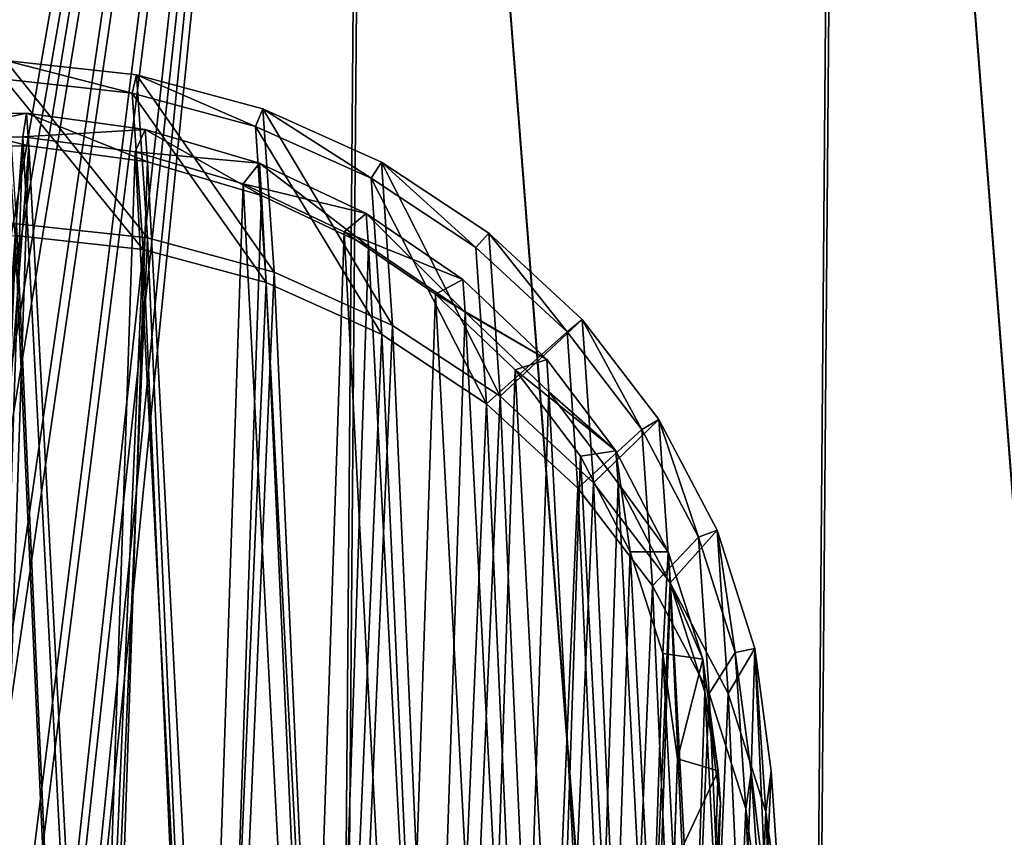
# Model space of a CAD drawing. Extents: x 4 to 698, y -308 to 195.
# Tile 254 of 256: x 550 to 599, y 62 to 103. Entities that reach past the tile are written whole.
import ezdxf

# ---------------------------------------------------------------- set-up
doc = ezdxf.new("R2010")
doc.units = 0
doc.header["$LTSCALE"] = 25.4
doc.layers.get('0').update_dxf_attribs({"color": 13, "linetype": 'CONTINUOUS'})

# ---------------------------------------------------------------- blocks, each defined once
blk = doc.blocks.new('DISK-III-7644_STL')
at = {"color": 250}
for p, q in [((555.796, 99.769, 49.234), (549.241, 100.476, 49.665)), ((555.796, 99.769, 49.234), (549.241, 100.476, 49.665)), ((562.127, 98.06, 48.436), (555.796, 99.769, 49.234)), ((555.796, 99.769, 49.234), (556.354, 91.6, 71.155)), ((555.796, 99.769, 49.234), (556.354, 91.6, 71.155)), ((562.127, 98.06, 48.436), (555.796, 99.769, 49.234)), ((555.591, 98.85, 48.897), (549.201, 99.539, 49.317)), ((555.591, 98.85, 48.897), (549.201, 99.539, 49.317)), ((561.764, 97.184, 48.119), (555.591, 98.85, 48.897)), ((555.591, 98.85, 48.897), (556.126, 91.03, 69.881)), ((555.591, 98.85, 48.897), (556.126, 91.03, 69.881)), ((561.764, 97.184, 48.119), (555.591, 98.85, 48.897)), ((568.063, 95.395, 47.292), (562.127, 98.06, 48.436)), ((562.127, 98.06, 48.436), (562.685, 89.891, 70.357)), ((562.127, 98.06, 48.436), (562.685, 89.891, 70.357)), ((568.063, 95.395, 47.292), (562.127, 98.06, 48.436)), ((567.552, 94.585, 47.003), (561.764, 97.184, 48.119)), ((561.764, 97.184, 48.119), (562.299, 89.364, 69.103)), ((561.764, 97.184, 48.119), (562.299, 89.364, 69.103)), ((567.552, 94.585, 47.003), (561.764, 97.184, 48.119)), ((573.441, 91.847, 45.832), (568.063, 95.395, 47.292)), ((568.063, 95.395, 47.292), (568.621, 87.226, 69.212)), ((568.063, 95.395, 47.292), (568.621, 87.226, 69.212)), ((573.441, 91.847, 45.832), (568.063, 95.395, 47.292)), ((572.795, 91.126, 45.58), (567.552, 94.585, 47.003)), ((567.552, 94.585, 47.003), (568.086, 86.765, 67.987)), ((567.552, 94.585, 47.003), (568.086, 86.765, 67.987)), ((572.795, 91.126, 45.58), (567.552, 94.585, 47.003)), ((549.8, 92.306, 71.585), (556.354, 91.6, 71.155)), ((549.8, 92.306, 71.585), (556.354, 91.6, 71.155)), ((556.126, 91.03, 69.881), (549.735, 91.719, 70.3)), ((556.126, 91.03, 69.881), (549.735, 91.719, 70.3)), ((578.114, 87.512, 44.098), (573.441, 91.847, 45.832)), ((573.441, 91.847, 45.832), (573.999, 83.677, 67.753)), ((573.441, 91.847, 45.832), (573.999, 83.677, 67.753)), ((578.114, 87.512, 44.098), (573.441, 91.847, 45.832)), ((556.354, 91.6, 71.155), (562.685, 89.891, 70.357)), ((556.354, 91.6, 71.155), (562.685, 89.891, 70.357)), ((562.299, 89.364, 69.103), (556.126, 91.03, 69.881)), ((562.299, 89.364, 69.103), (556.126, 91.03, 69.881)), ((577.352, 86.899, 43.889), (572.795, 91.126, 45.58)), ((572.795, 91.126, 45.58), (573.329, 83.305, 66.564)), ((572.795, 91.126, 45.58), (573.329, 83.305, 66.564)), ((577.352, 86.899, 43.889), (572.795, 91.126, 45.58)), ((562.685, 89.891, 70.357), (568.621, 87.226, 69.212)), ((562.685, 89.891, 70.357), (568.621, 87.226, 69.212)), ((568.086, 86.765, 67.987), (562.299, 89.364, 69.103)), ((568.086, 86.765, 67.987), (562.299, 89.364, 69.103)), ((581.956, 82.508, 42.135), (578.114, 87.512, 44.098)), ((578.114, 87.512, 44.098), (578.672, 79.342, 66.018)), ((578.114, 87.512, 44.098), (578.672, 79.342, 66.018)), ((581.956, 82.508, 42.135), (578.114, 87.512, 44.098)), ((573.329, 83.305, 66.564), (568.086, 86.765, 67.987)), ((573.329, 83.305, 66.564), (568.086, 86.765, 67.987)), ((568.621, 87.226, 69.212), (573.999, 83.677, 67.753)), ((568.621, 87.226, 69.212), (573.999, 83.677, 67.753)), ((581.098, 82.021, 41.975), (577.352, 86.899, 43.889)), ((577.352, 86.899, 43.889), (577.886, 79.079, 64.873)), ((577.352, 86.899, 43.889), (577.886, 79.079, 64.873)), ((581.098, 82.021, 41.975), (577.352, 86.899, 43.889)), ((577.886, 79.079, 64.873), (573.329, 83.305, 66.564)), ((577.886, 79.079, 64.873), (573.329, 83.305, 66.564)), ((573.999, 83.677, 67.753), (578.672, 79.342, 66.018)), ((573.999, 83.677, 67.753), (578.672, 79.342, 66.018)), ((584.861, 76.973, 39.998), (581.956, 82.508, 42.135)), ((581.956, 82.508, 42.135), (582.514, 74.339, 64.056)), ((581.956, 82.508, 42.135), (582.514, 74.339, 64.056)), ((584.861, 76.973, 39.998), (581.956, 82.508, 42.135)), ((583.93, 76.624, 39.892), (581.098, 82.021, 41.975)), ((581.098, 82.021, 41.975), (581.632, 74.2, 62.959)), ((581.098, 82.021, 41.975), (581.632, 74.2, 62.959)), ((583.93, 76.624, 39.892), (581.098, 82.021, 41.975)), ((581.632, 74.2, 62.959), (577.886, 79.079, 64.873)), ((581.632, 74.2, 62.959), (577.886, 79.079, 64.873)), ((578.672, 79.342, 66.018), (582.514, 74.339, 64.056)), ((578.672, 79.342, 66.018), (582.514, 74.339, 64.056)), ((586.75, 71.057, 37.745), (584.861, 76.973, 39.998)), ((584.861, 76.973, 39.998), (585.419, 68.804, 61.919)), ((584.861, 76.973, 39.998), (585.419, 68.804, 61.919)), ((586.75, 71.057, 37.745), (584.861, 76.973, 39.998)), ((585.772, 70.856, 37.695), (583.93, 76.624, 39.892)), ((583.93, 76.624, 39.892), (584.464, 68.804, 60.876)), ((583.93, 76.624, 39.892), (584.464, 68.804, 60.876)), ((585.772, 70.856, 37.695), (583.93, 76.624, 39.892)), ((584.464, 68.804, 60.876), (581.632, 74.2, 62.959)), ((584.464, 68.804, 60.876), (581.632, 74.2, 62.959)), ((582.514, 74.339, 64.056), (585.419, 68.804, 61.919)), ((582.514, 74.339, 64.056), (585.419, 68.804, 61.919)), ((587.572, 64.922, 35.438), (586.75, 71.057, 37.745)), ((586.75, 71.057, 37.745), (587.309, 62.888, 59.666)), ((586.75, 71.057, 37.745), (587.309, 62.888, 59.666)), ((587.572, 64.922, 35.438), (586.75, 71.057, 37.745)), ((586.573, 64.874, 35.446), (585.772, 70.856, 37.695)), ((585.772, 70.856, 37.695), (586.306, 63.036, 58.679)), ((585.772, 70.856, 37.695), (586.306, 63.036, 58.679)), ((586.573, 64.874, 35.446), (585.772, 70.856, 37.695)), ((586.306, 63.036, 58.679), (584.464, 68.804, 60.876)), ((586.306, 63.036, 58.679), (584.464, 68.804, 60.876)), ((585.419, 68.804, 61.919), (587.309, 62.888, 59.666)), ((585.419, 68.804, 61.919), (587.309, 62.888, 59.666)), ((586.312, 58.841, 33.204), (586.573, 64.874, 35.446)), ((586.312, 58.841, 33.204), (586.573, 64.874, 35.446)), ((586.573, 64.874, 35.446), (587.108, 57.054, 56.429)), ((586.573, 64.874, 35.446), (587.108, 57.054, 56.429)), ((587.304, 58.734, 33.139), (587.572, 64.922, 35.438)), ((587.304, 58.734, 33.139), (587.572, 64.922, 35.438)), ((587.572, 64.922, 35.438), (588.13, 56.752, 57.358)), ((587.572, 64.922, 35.438), (588.13, 56.752, 57.358)), ((587.108, 57.054, 56.429), (586.306, 63.036, 58.679)), ((587.108, 57.054, 56.429), (586.306, 63.036, 58.679)), ((587.309, 62.888, 59.666), (588.13, 56.752, 57.358)), ((587.309, 62.888, 59.666), (588.13, 56.752, 57.358))]:
    blk.add_line(p, q, dxfattribs=at)
at = {"color": 7}
for p, q in [((550.298, 97.837, 48.976), (544.289, 97.737, 49.092)), ((550.298, 97.837, 48.976), (544.289, 97.737, 49.092)), ((550.107, 96.665, 46.409), (550.298, 97.837, 48.976)), ((550.107, 96.665, 46.409), (550.298, 97.837, 48.976)), ((556.237, 97.033, 48.525), (550.298, 97.837, 48.976)), ((550.298, 97.837, 48.976), (550.408, 96.215, 53.328)), ((550.298, 97.837, 48.976), (550.408, 96.215, 53.328)), ((556.237, 97.033, 48.525), (550.298, 97.837, 48.976)), ((544.42, 96.57, 46.519), (550.107, 96.665, 46.409)), ((544.42, 96.57, 46.519), (550.107, 96.665, 46.409)), ((550.107, 96.665, 46.409), (555.729, 95.904, 45.982)), ((550.107, 96.665, 46.409), (555.729, 95.904, 45.982)), ((555.729, 95.904, 45.982), (556.237, 97.033, 48.525)), ((555.729, 95.904, 45.982), (556.237, 97.033, 48.525)), ((561.954, 95.345, 47.75), (556.237, 97.033, 48.525)), ((556.237, 97.033, 48.525), (556.348, 95.411, 52.877)), ((556.237, 97.033, 48.525), (556.348, 95.411, 52.877)), ((561.954, 95.345, 47.75), (556.237, 97.033, 48.525)), ((544.4, 96.115, 53.443), (550.408, 96.215, 53.328)), ((544.4, 96.115, 53.443), (550.408, 96.215, 53.328)), ((550.408, 96.215, 53.328), (556.348, 95.411, 52.877)), ((550.408, 96.215, 53.328), (556.348, 95.411, 52.877)), ((555.729, 95.904, 45.982), (561.139, 94.306, 45.249)), ((555.729, 95.904, 45.982), (561.139, 94.306, 45.249)), ((556.348, 95.411, 52.877), (562.065, 93.723, 52.102)), ((556.348, 95.411, 52.877), (562.065, 93.723, 52.102)), ((561.139, 94.306, 45.249), (561.954, 95.345, 47.75)), ((561.139, 94.306, 45.249), (561.954, 95.345, 47.75)), ((567.3, 92.817, 46.672), (561.954, 95.345, 47.75)), ((561.954, 95.345, 47.75), (562.065, 93.723, 52.102)), ((561.954, 95.345, 47.75), (562.065, 93.723, 52.102)), ((567.3, 92.817, 46.672), (561.954, 95.345, 47.75)), ((561.139, 94.306, 45.249), (566.199, 91.913, 44.228)), ((561.139, 94.306, 45.249), (566.199, 91.913, 44.228)), ((562.065, 93.723, 52.102), (567.411, 91.195, 51.024)), ((562.065, 93.723, 52.102), (567.411, 91.195, 51.024)), ((566.199, 91.913, 44.228), (567.3, 92.817, 46.672)), ((566.199, 91.913, 44.228), (567.3, 92.817, 46.672)), ((572.136, 89.514, 45.318), (567.3, 92.817, 46.672)), ((567.3, 92.817, 46.672), (567.411, 91.195, 51.024)), ((567.3, 92.817, 46.672), (567.411, 91.195, 51.024)), ((572.136, 89.514, 45.318), (567.3, 92.817, 46.672)), ((566.199, 91.913, 44.228), (570.776, 88.787, 42.947)), ((566.199, 91.913, 44.228), (570.776, 88.787, 42.947)), ((567.411, 91.195, 51.024), (572.247, 87.892, 49.67)), ((567.411, 91.195, 51.024), (572.247, 87.892, 49.67)), ((570.776, 88.787, 42.947), (572.136, 89.514, 45.318)), ((570.776, 88.787, 42.947), (572.136, 89.514, 45.318)), ((576.337, 85.522, 43.723), (572.136, 89.514, 45.318)), ((572.136, 89.514, 45.318), (572.247, 87.892, 49.67)), ((572.136, 89.514, 45.318), (572.247, 87.892, 49.67)), ((576.337, 85.522, 43.723), (572.136, 89.514, 45.318)), ((570.776, 88.787, 42.947), (574.752, 85.009, 41.438)), ((570.776, 88.787, 42.947), (574.752, 85.009, 41.438)), ((572.247, 87.892, 49.67), (576.448, 83.9, 48.075)), ((572.247, 87.892, 49.67), (576.448, 83.9, 48.075)), ((574.752, 85.009, 41.438), (576.337, 85.522, 43.723)), ((574.752, 85.009, 41.438), (576.337, 85.522, 43.723)), ((579.795, 80.944, 41.929), (576.337, 85.522, 43.723)), ((576.337, 85.522, 43.723), (576.448, 83.9, 48.075)), ((576.337, 85.522, 43.723), (576.448, 83.9, 48.075)), ((579.795, 80.944, 41.929), (576.337, 85.522, 43.723)), ((574.752, 85.009, 41.438), (578.025, 80.676, 39.74)), ((574.752, 85.009, 41.438), (578.025, 80.676, 39.74)), ((576.448, 83.9, 48.075), (579.906, 79.322, 46.281)), ((576.448, 83.9, 48.075), (579.906, 79.322, 46.281)), ((578.025, 80.676, 39.74), (579.795, 80.944, 41.929)), ((578.025, 80.676, 39.74), (579.795, 80.944, 41.929)), ((582.419, 75.899, 39.982), (579.795, 80.944, 41.929)), ((579.795, 80.944, 41.929), (579.906, 79.322, 46.281)), ((579.795, 80.944, 41.929), (579.906, 79.322, 46.281)), ((582.419, 75.899, 39.982), (579.795, 80.944, 41.929)), ((578.025, 80.676, 39.74), (580.509, 75.902, 37.897)), ((578.025, 80.676, 39.74), (580.509, 75.902, 37.897)), ((579.906, 79.322, 46.281), (582.53, 74.277, 44.334)), ((579.906, 79.322, 46.281), (582.53, 74.277, 44.334)), ((580.509, 75.902, 37.897), (582.14, 70.808, 35.957)), ((580.509, 75.902, 37.897), (582.14, 70.808, 35.957)), ((580.509, 75.902, 37.897), (582.419, 75.899, 39.982)), ((580.509, 75.902, 37.897), (582.419, 75.899, 39.982)), ((584.143, 70.518, 37.933), (582.419, 75.899, 39.982)), ((582.419, 75.899, 39.982), (582.53, 74.277, 44.334)), ((582.419, 75.899, 39.982), (582.53, 74.277, 44.334)), ((584.143, 70.518, 37.933), (582.419, 75.899, 39.982)), ((582.53, 74.277, 44.334), (584.254, 68.896, 42.284)), ((582.53, 74.277, 44.334), (584.254, 68.896, 42.284)), ((582.14, 70.808, 35.957), (582.876, 65.529, 33.971)), ((582.14, 70.808, 35.957), (582.876, 65.529, 33.971)), ((582.14, 70.808, 35.957), (584.143, 70.518, 37.933)), ((582.14, 70.808, 35.957), (584.143, 70.518, 37.933)), ((584.92, 64.939, 35.834), (584.143, 70.518, 37.933)), ((584.143, 70.518, 37.933), (584.254, 68.896, 42.284)), ((584.143, 70.518, 37.933), (584.254, 68.896, 42.284)), ((584.92, 64.939, 35.834), (584.143, 70.518, 37.933)), ((584.254, 68.896, 42.284), (585.031, 63.317, 40.186)), ((584.254, 68.896, 42.284), (585.031, 63.317, 40.186)), ((582.876, 65.529, 33.971), (582.698, 60.199, 31.989)), ((582.876, 65.529, 33.971), (582.698, 60.199, 31.989)), ((582.876, 65.529, 33.971), (584.92, 64.939, 35.834)), ((582.876, 65.529, 33.971), (584.92, 64.939, 35.834)), ((584.732, 59.308, 33.74), (584.92, 64.939, 35.834)), ((584.732, 59.308, 33.74), (584.92, 64.939, 35.834)), ((584.92, 64.939, 35.834), (585.031, 63.317, 40.186)), ((584.92, 64.939, 35.834), (585.031, 63.317, 40.186)), ((585.031, 63.317, 40.186), (584.843, 57.686, 38.092)), ((585.031, 63.317, 40.186), (584.843, 57.686, 38.092))]:
    blk.add_line(p, q, dxfattribs=at)
at = {"color": 39}
mesh = blk.add_polyface(dxfattribs=at)
corners = [(398.804, 65.99, 65.622), (402.304, 21.045, 48.783), (398.617, 43.369, 57.196), (402.859, 88.322, 73.842), (409.769, -0.403, 40.599), (410.678, 109.787, 81.643), (420.819, -20.421, 32.857), (422.058, 129.829, 88.822), (435.167, -38.49, 25.758), (436.705, 147.929, 95.195), (452.443, -54.141, 19.485), (454.238, 163.618, 100.596), (472.197, -66.969, 14.201), (474.205, 176.49, 104.884), (493.92, -76.643, 10.043), (496.087, 186.211, 107.95), (517.047, -82.911, 7.118), (519.318, 192.53, 109.713), (540.981, -85.612, 5.502), (543.297, 195.283, 110.129), (542.943, 54.44, 57.648), (543.453, 56.946, 58.568), (567.403, 194.398, 109.185), (545.229, 58.888, 59.247), (547.795, 59.745, 59.501), (550.464, 59.289, 59.263), (552.52, 57.641, 58.597), (553.412, 55.244, 57.68), (565.102, -84.675, 5.237), (588.784, -80.124, 6.33), (591.01, 189.899, 106.907), (611.414, -72.078, 8.752), (613.508, 181.902, 103.354), (632.406, -60.745, 12.441), (634.314, 170.614, 98.618), (651.217, -46.418, 17.302), (652.889, 156.328, 92.82), (667.36, -29.469, 23.207), (668.752, 139.414, 86.112), (680.415, -10.336, 30.006), (681.493, 120.309, 78.668), (690.046, 10.485, 37.52), (690.78, 99.508, 70.679), (696.002, 32.455, 45.557), (696.374, 77.551, 62.354), (698.13, 55.005, 53.906), (697.737, 66.315, 58.131), (543.835, 52.043, 56.731), (545.891, 50.395, 56.065), (548.559, 49.939, 55.827), (551.125, 50.796, 56.081), (552.902, 52.738, 56.759)]
mesh.append_faces([[corners[k] for k in face] for face in [(0, 1, 2), (45, 44, 46)]], dxfattribs={"vtx0": -1, "color": 39})
mesh.append_faces([[corners[k] for k in face] for face in [(1, 3, 4), (4, 5, 6), (6, 7, 8), (8, 9, 10), (10, 11, 12), (12, 13, 14), (14, 15, 16), (16, 17, 18), (20, 19, 21), (21, 22, 23), (23, 22, 24), (24, 22, 25), (25, 22, 26), (26, 22, 27), (28, 22, 29), (29, 30, 31), (31, 32, 33), (33, 34, 35), (35, 36, 37), (37, 38, 39), (39, 40, 41), (41, 42, 43), (43, 44, 45)]], dxfattribs={"vtx0": -1, "vtx1": -1, "color": 39})
mesh.append_faces([[corners[k] for k in face] for face in [(18, 19, 20), (27, 22, 28)]], dxfattribs={"vtx0": -1, "vtx1": -1, "vtx2": -1, "color": 39})
mesh.append_faces([[corners[k] for k in face] for face in [(1, 0, 3), (4, 3, 5), (6, 5, 7), (8, 7, 9), (10, 9, 11), (12, 11, 13), (14, 13, 15), (16, 15, 17), (18, 17, 19), (21, 19, 22), (29, 22, 30), (31, 30, 32), (33, 32, 34), (35, 34, 36), (37, 36, 38), (39, 38, 40), (41, 40, 42), (43, 42, 44), (20, 28, 18), (28, 20, 47), (28, 47, 48), (28, 48, 49), (28, 49, 50), (28, 50, 51), (28, 51, 27)]], dxfattribs={"vtx0": -1, "vtx2": -1, "color": 39})
mesh = blk.add_polyface(dxfattribs=at)
corners = [(565.245, -86.77, 10.857), (543.086, 52.346, 63.268), (541.124, -87.707, 11.122), (543.978, 49.948, 62.352), (546.034, 48.3, 61.685), (548.702, 47.844, 61.447), (551.268, 48.702, 61.702), (553.045, 50.643, 62.38), (553.555, 53.149, 63.301), (402.448, 18.95, 54.403), (398.947, 63.895, 71.243), (398.761, 41.274, 62.817), (403.002, 86.227, 79.462), (409.913, -2.498, 46.22), (410.821, 107.693, 87.263), (420.962, -22.516, 38.478), (422.201, 127.735, 94.443), (435.311, -40.584, 31.379), (436.848, 145.835, 100.815), (452.586, -56.235, 25.106), (454.381, 161.524, 106.216), (472.34, -69.064, 19.822), (474.348, 174.395, 110.505), (494.063, -78.738, 15.663), (496.23, 184.117, 113.571), (517.19, -85.006, 12.738), (519.462, 190.435, 115.334), (543.44, 193.188, 115.749), (543.596, 54.851, 64.189), (567.546, 192.303, 114.806), (545.372, 56.793, 64.867), (547.939, 57.651, 65.122), (550.607, 57.194, 64.884), (552.663, 55.547, 64.217), (588.927, -82.219, 11.95), (591.153, 187.804, 112.528), (611.557, -74.173, 14.373), (613.651, 179.807, 108.975), (632.549, -62.84, 18.062), (634.457, 168.52, 104.238), (651.361, -48.513, 22.922), (653.032, 154.233, 98.441), (667.503, -31.563, 28.828), (668.895, 137.319, 91.733), (680.558, -12.43, 35.626), (681.636, 118.214, 84.288), (690.189, 8.391, 43.141), (690.923, 97.413, 76.3), (696.146, 30.361, 51.177), (696.517, 75.456, 67.974), (698.273, 52.91, 59.527), (697.88, 64.22, 63.752)]
mesh.append_faces([[corners[k] for k in face] for face in [(9, 10, 11), (49, 50, 51)]], dxfattribs={"vtx0": -1, "color": 39})
mesh.append_faces([[corners[k] for k in face] for face in [(0, 1, 2), (1, 0, 3), (3, 0, 4), (4, 0, 5), (5, 0, 6), (6, 0, 7), (7, 0, 8), (10, 9, 12), (12, 13, 14), (14, 15, 16), (16, 17, 18), (18, 19, 20), (20, 21, 22), (22, 23, 24), (24, 25, 26), (26, 2, 27), (27, 28, 29), (29, 34, 35), (35, 36, 37), (37, 38, 39), (39, 40, 41), (41, 42, 43), (43, 44, 45), (45, 46, 47), (47, 48, 49)]], dxfattribs={"vtx0": -1, "vtx1": -1, "color": 39})
mesh.append_faces([[corners[k] for k in face] for face in [(27, 2, 1), (29, 8, 0)]], dxfattribs={"vtx0": -1, "vtx1": -1, "vtx2": -1, "color": 39})
mesh.append_faces([[corners[k] for k in face] for face in [(12, 9, 13), (14, 13, 15), (16, 15, 17), (18, 17, 19), (20, 19, 21), (22, 21, 23), (24, 23, 25), (26, 25, 2), (27, 1, 28), (29, 28, 30), (29, 30, 31), (29, 31, 32), (29, 32, 33), (29, 33, 8), (29, 0, 34), (35, 34, 36), (37, 36, 38), (39, 38, 40), (41, 40, 42), (43, 42, 44), (45, 44, 46), (47, 46, 48), (49, 48, 50)]], dxfattribs={"vtx0": -1, "vtx2": -1, "color": 39})
at = {"color": 250}
mesh = blk.add_polyface(dxfattribs=at)
corners = [(507.934, 67.289, 38.348), (508.488, 54.966, 33.741), (507.666, 61.101, 36.049), (508.665, 61.149, 36.041), (508.926, 67.182, 38.283), (509.284, 73.36, 40.576), (510.243, 73.101, 40.455), (511.68, 79.148, 42.673), (512.579, 78.745, 42.499), (515.057, 84.497, 44.58), (515.871, 83.96, 44.359), (519.322, 89.259, 46.246), (520.029, 88.603, 45.984), (524.358, 93.306, 47.626), (524.94, 92.548, 47.329), (530.029, 96.526, 48.682), (530.469, 95.688, 48.358), (536.18, 98.831, 49.384), (536.466, 97.936, 49.043), (542.643, 100.16, 49.715), (542.767, 99.232, 49.366), (549.241, 100.476, 49.665), (549.201, 99.539, 49.317), (555.591, 98.85, 48.897), (555.796, 99.769, 49.234), (561.764, 97.184, 48.119), (562.127, 98.06, 48.436), (567.552, 94.585, 47.003), (568.063, 95.395, 47.292), (572.795, 91.126, 45.58), (573.441, 91.847, 45.832), (577.352, 86.899, 43.889), (578.114, 87.512, 44.098), (581.098, 82.021, 41.975), (581.956, 82.508, 42.135), (583.93, 76.624, 39.892), (584.861, 76.973, 39.998), (585.772, 70.856, 37.695), (586.75, 71.057, 37.745), (586.573, 64.874, 35.446), (509.466, 55.167, 33.791), (510.377, 49.05, 31.488), (511.308, 49.399, 31.595), (513.282, 43.515, 29.352), (514.141, 44.002, 29.511), (517.124, 38.511, 27.389), (517.886, 39.124, 27.598), (521.798, 34.176, 25.654), (522.443, 34.897, 25.907), (527.176, 30.628, 24.195), (527.687, 31.438, 24.484), (533.111, 27.963, 23.051), (533.474, 28.839, 23.368), (539.442, 26.254, 22.252), (539.647, 27.173, 22.59), (545.997, 25.547, 21.822), (546.037, 26.484, 22.17), (552.595, 25.863, 21.772), (552.471, 26.791, 22.121), (558.772, 28.087, 22.443), (559.058, 27.192, 22.102), (564.769, 30.335, 23.129), (565.209, 29.497, 22.805), (570.299, 33.475, 24.158), (570.88, 32.717, 23.861), (575.209, 37.42, 25.503), (575.917, 36.764, 25.241), (579.367, 42.063, 27.128), (580.181, 41.526, 26.907), (582.659, 47.278, 28.987), (583.558, 46.875, 28.814), (584.996, 52.922, 31.031), (585.954, 52.663, 30.911), (586.312, 58.841, 33.204), (587.304, 58.734, 33.139), (587.572, 64.922, 35.438)]
mesh.append_faces([[corners[k] for k in face] for face in [(0, 1, 2), (74, 38, 75)]], dxfattribs={"vtx0": -1, "color": 250})
mesh.append_faces([[corners[k] for k in face] for face in [(3, 0, 4), (4, 5, 6), (6, 7, 8), (8, 9, 10), (10, 11, 12), (12, 13, 14), (14, 15, 16), (16, 17, 18), (18, 19, 20), (20, 21, 22), (22, 21, 23), (23, 24, 25), (25, 26, 27), (27, 28, 29), (29, 30, 31), (31, 32, 33), (33, 34, 35), (35, 36, 37), (37, 38, 39), (1, 40, 41), (40, 1, 3), (41, 42, 43), (43, 44, 45), (45, 46, 47), (47, 48, 49), (49, 50, 51), (51, 52, 53), (53, 54, 55), (55, 56, 57), (57, 59, 60), (60, 61, 62), (62, 63, 64), (64, 65, 66), (66, 67, 68), (68, 69, 70), (70, 71, 72), (72, 73, 74)]], dxfattribs={"vtx0": -1, "vtx1": -1, "color": 250})
mesh.append_faces([[corners[k] for k in face] for face in [(1, 0, 3), (74, 39, 38)]], dxfattribs={"vtx0": -1, "vtx1": -1, "vtx2": -1, "color": 250})
mesh.append_faces([[corners[k] for k in face] for face in [(4, 0, 5), (6, 5, 7), (8, 7, 9), (10, 9, 11), (12, 11, 13), (14, 13, 15), (16, 15, 17), (18, 17, 19), (20, 19, 21), (23, 21, 24), (25, 24, 26), (27, 26, 28), (29, 28, 30), (31, 30, 32), (33, 32, 34), (35, 34, 36), (37, 36, 38), (41, 40, 42), (43, 42, 44), (45, 44, 46), (47, 46, 48), (49, 48, 50), (51, 50, 52), (53, 52, 54), (55, 54, 56), (57, 56, 58), (57, 58, 59), (60, 59, 61), (62, 61, 63), (64, 63, 65), (66, 65, 67), (68, 67, 69), (70, 69, 71), (72, 71, 73), (74, 73, 39)]], dxfattribs={"vtx0": -1, "vtx2": -1, "color": 250})
mesh = blk.add_polyface(dxfattribs=at)
corners = [(549.241, 100.476, 49.665), (556.354, 91.6, 71.155), (555.796, 99.769, 49.234), (549.8, 92.306, 71.585)]
mesh.append_faces([[corners[k] for k in face] for face in [(0, 1, 2), (1, 0, 3)]], dxfattribs={"vtx0": -1, "color": 250})
mesh = blk.add_polyface(dxfattribs=at)
corners = [(555.796, 99.769, 49.234), (562.685, 89.891, 70.357), (562.127, 98.06, 48.436), (556.354, 91.6, 71.155)]
mesh.append_faces([[corners[k] for k in face] for face in [(0, 1, 2), (1, 0, 3)]], dxfattribs={"vtx0": -1, "color": 250})
mesh = blk.add_polyface(dxfattribs=at)
corners = [(556.126, 91.03, 69.881), (549.201, 99.539, 49.317), (555.591, 98.85, 48.897), (549.735, 91.719, 70.3)]
mesh.append_faces([[corners[k] for k in face] for face in [(0, 1, 2), (1, 0, 3)]], dxfattribs={"vtx0": -1, "color": 250})
mesh = blk.add_polyface(dxfattribs=at)
corners = [(562.299, 89.364, 69.103), (555.591, 98.85, 48.897), (561.764, 97.184, 48.119), (556.126, 91.03, 69.881)]
mesh.append_faces([[corners[k] for k in face] for face in [(0, 1, 2), (1, 0, 3)]], dxfattribs={"vtx0": -1, "color": 250})
at = {"color": 7}
mesh = blk.add_polyface(dxfattribs=at)
corners = [(544.289, 97.737, 49.092), (550.408, 96.215, 53.328), (550.298, 97.837, 48.976), (544.4, 96.115, 53.443)]
mesh.append_faces([[corners[k] for k in face] for face in [(0, 1, 2), (1, 0, 3)]], dxfattribs={"vtx0": -1, "color": 7})
mesh = blk.add_polyface(dxfattribs=at)
corners = [(544.42, 96.57, 46.519), (550.298, 97.837, 48.976), (550.107, 96.665, 46.409), (544.289, 97.737, 49.092)]
mesh.append_faces([[corners[k] for k in face] for face in [(0, 1, 2), (1, 0, 3)]], dxfattribs={"vtx0": -1, "color": 7})
mesh = blk.add_polyface(dxfattribs=at)
corners = [(550.107, 96.665, 46.409), (556.237, 97.033, 48.525), (555.729, 95.904, 45.982), (550.298, 97.837, 48.976)]
mesh.append_faces([[corners[k] for k in face] for face in [(0, 1, 2), (1, 0, 3)]], dxfattribs={"vtx0": -1, "color": 7})
mesh = blk.add_polyface(dxfattribs=at)
corners = [(550.298, 97.837, 48.976), (556.348, 95.411, 52.877), (556.237, 97.033, 48.525), (550.408, 96.215, 53.328)]
mesh.append_faces([[corners[k] for k in face] for face in [(0, 1, 2), (1, 0, 3)]], dxfattribs={"vtx0": -1, "color": 7})
at = {"color": 250}
mesh = blk.add_polyface(dxfattribs=at)
corners = [(562.127, 98.06, 48.436), (568.621, 87.226, 69.212), (568.063, 95.395, 47.292), (562.685, 89.891, 70.357)]
mesh.append_faces([[corners[k] for k in face] for face in [(0, 1, 2), (1, 0, 3)]], dxfattribs={"vtx0": -1, "color": 250})
mesh = blk.add_polyface(dxfattribs=at)
corners = [(568.086, 86.765, 67.987), (561.764, 97.184, 48.119), (567.552, 94.585, 47.003), (562.299, 89.364, 69.103)]
mesh.append_faces([[corners[k] for k in face] for face in [(0, 1, 2), (1, 0, 3)]], dxfattribs={"vtx0": -1, "color": 250})
at = {"color": 7}
mesh = blk.add_polyface(dxfattribs=at)
corners = [(512.891, 69.65, 37.289), (512.536, 59.026, 33.338), (512.256, 64.348, 35.329), (513.723, 53.822, 31.369), (514.424, 74.797, 39.168), (515.788, 48.872, 29.471), (516.816, 79.653, 40.917), (518.675, 44.304, 27.695), (520.005, 84.094, 42.49), (522.311, 40.235, 26.086), (523.908, 88.004, 43.848), (526.602, 36.772, 24.686), (528.424, 91.282, 44.955), (531.436, 34.003, 23.531), (533.436, 93.843, 45.782), (536.688, 32.001, 22.652), (538.814, 95.621, 46.308), (542.222, 30.818, 22.07), (544.42, 96.57, 46.519), (545.05, 30.544, 21.895), (550.107, 96.665, 46.409), (547.895, 30.484, 21.801), (553.56, 31.008, 21.852), (555.729, 95.904, 45.982), (559.069, 32.376, 22.221), (561.139, 94.306, 45.249), (564.281, 34.552, 22.9), (566.199, 91.913, 44.228), (569.061, 37.482, 23.87), (570.776, 88.787, 42.947), (573.284, 41.087, 25.106), (574.752, 85.009, 41.438), (576.841, 45.276, 26.576), (578.025, 80.676, 39.74), (579.641, 49.94, 28.243), (580.509, 75.902, 37.897), (581.61, 54.957, 30.063), (582.14, 70.808, 35.957), (582.698, 60.199, 31.989), (582.876, 65.529, 33.971)]
mesh.append_faces([[corners[k] for k in face] for face in [(0, 1, 2), (38, 37, 39)]], dxfattribs={"vtx0": -1, "color": 7})
mesh.append_faces([[corners[k] for k in face] for face in [(1, 0, 3), (3, 4, 5), (5, 6, 7), (7, 8, 9), (9, 10, 11), (11, 12, 13), (13, 14, 15), (15, 16, 17), (17, 18, 19), (19, 20, 21), (21, 20, 22), (22, 23, 24), (24, 25, 26), (26, 27, 28), (28, 29, 30), (30, 31, 32), (32, 33, 34), (34, 35, 36), (36, 37, 38)]], dxfattribs={"vtx0": -1, "vtx1": -1, "color": 7})
mesh.append_faces([[corners[k] for k in face] for face in [(3, 0, 4), (5, 4, 6), (7, 6, 8), (9, 8, 10), (11, 10, 12), (13, 12, 14), (15, 14, 16), (17, 16, 18), (19, 18, 20), (22, 20, 23), (24, 23, 25), (26, 25, 27), (28, 27, 29), (30, 29, 31), (32, 31, 33), (34, 33, 35), (36, 35, 37)]], dxfattribs={"vtx0": -1, "vtx2": -1, "color": 7})
mesh = blk.add_polyface(dxfattribs=at)
corners = [(555.729, 95.904, 45.982), (561.954, 95.345, 47.75), (561.139, 94.306, 45.249), (556.237, 97.033, 48.525)]
mesh.append_faces([[corners[k] for k in face] for face in [(0, 1, 2), (1, 0, 3)]], dxfattribs={"vtx0": -1, "color": 7})
mesh = blk.add_polyface(dxfattribs=at)
corners = [(556.237, 97.033, 48.525), (562.065, 93.723, 52.102), (561.954, 95.345, 47.75), (556.348, 95.411, 52.877)]
mesh.append_faces([[corners[k] for k in face] for face in [(0, 1, 2), (1, 0, 3)]], dxfattribs={"vtx0": -1, "color": 7})
mesh = blk.add_polyface(dxfattribs=at)
corners = [(510.712, 56.447, 39.517), (511.087, 67.672, 43.692), (510.416, 62.07, 41.621), (511.966, 50.949, 37.436), (512.707, 73.11, 45.677), (514.147, 45.719, 35.432), (515.234, 78.241, 47.525), (517.198, 40.892, 33.555), (518.604, 82.933, 49.187), (521.04, 36.593, 31.855), (522.727, 87.064, 50.622), (525.574, 32.933, 30.376), (527.499, 90.527, 51.791), (530.681, 30.008, 29.156), (532.794, 93.234, 52.665), (536.23, 27.893, 28.226), (538.477, 95.112, 53.221), (542.078, 26.643, 27.611), (544.4, 96.115, 53.443), (545.066, 26.353, 27.427), (550.408, 96.215, 53.328), (548.071, 26.29, 27.327), (554.056, 26.843, 27.381), (556.348, 95.411, 52.877), (559.878, 28.289, 27.771), (562.065, 93.723, 52.102), (565.385, 30.589, 28.488), (567.411, 91.195, 51.024), (570.435, 33.684, 29.513), (572.247, 87.892, 49.67), (574.897, 37.493, 30.819), (576.448, 83.9, 48.075), (578.655, 41.919, 32.373), (579.906, 79.322, 46.281), (581.613, 46.847, 34.134), (582.53, 74.277, 44.334), (583.694, 52.148, 36.057), (584.254, 68.896, 42.284), (584.843, 57.686, 38.092), (585.031, 63.317, 40.186)]
mesh.append_faces([[corners[k] for k in face] for face in [(0, 1, 2), (37, 38, 39)]], dxfattribs={"vtx0": -1, "color": 7})
mesh.append_faces([[corners[k] for k in face] for face in [(1, 3, 4), (4, 5, 6), (6, 7, 8), (8, 9, 10), (10, 11, 12), (12, 13, 14), (14, 15, 16), (16, 17, 18), (18, 19, 20), (20, 22, 23), (23, 24, 25), (25, 26, 27), (27, 28, 29), (29, 30, 31), (31, 32, 33), (33, 34, 35), (35, 36, 37)]], dxfattribs={"vtx0": -1, "vtx1": -1, "color": 7})
mesh.append_faces([[corners[k] for k in face] for face in [(1, 0, 3), (4, 3, 5), (6, 5, 7), (8, 7, 9), (10, 9, 11), (12, 11, 13), (14, 13, 15), (16, 15, 17), (18, 17, 19), (20, 19, 21), (20, 21, 22), (23, 22, 24), (25, 24, 26), (27, 26, 28), (29, 28, 30), (31, 30, 32), (33, 32, 34), (35, 34, 36), (37, 36, 38)]], dxfattribs={"vtx0": -1, "vtx2": -1, "color": 7})
mesh = blk.add_polyface(dxfattribs=at)
corners = [(561.139, 94.306, 45.249), (567.3, 92.817, 46.672), (566.199, 91.913, 44.228), (561.954, 95.345, 47.75)]
mesh.append_faces([[corners[k] for k in face] for face in [(0, 1, 2), (1, 0, 3)]], dxfattribs={"vtx0": -1, "color": 7})
mesh = blk.add_polyface(dxfattribs=at)
corners = [(561.954, 95.345, 47.75), (567.411, 91.195, 51.024), (567.3, 92.817, 46.672), (562.065, 93.723, 52.102)]
mesh.append_faces([[corners[k] for k in face] for face in [(0, 1, 2), (1, 0, 3)]], dxfattribs={"vtx0": -1, "color": 7})
at = {"color": 250}
mesh = blk.add_polyface(dxfattribs=at)
corners = [(568.063, 95.395, 47.292), (573.999, 83.677, 67.753), (573.441, 91.847, 45.832), (568.621, 87.226, 69.212)]
mesh.append_faces([[corners[k] for k in face] for face in [(0, 1, 2), (1, 0, 3)]], dxfattribs={"vtx0": -1, "color": 250})
mesh = blk.add_polyface(dxfattribs=at)
corners = [(573.329, 83.305, 66.564), (567.552, 94.585, 47.003), (572.795, 91.126, 45.58), (568.086, 86.765, 67.987)]
mesh.append_faces([[corners[k] for k in face] for face in [(0, 1, 2), (1, 0, 3)]], dxfattribs={"vtx0": -1, "color": 250})
at = {"color": 7}
mesh = blk.add_polyface(dxfattribs=at)
corners = [(566.199, 91.913, 44.228), (572.136, 89.514, 45.318), (570.776, 88.787, 42.947), (567.3, 92.817, 46.672)]
mesh.append_faces([[corners[k] for k in face] for face in [(0, 1, 2), (1, 0, 3)]], dxfattribs={"vtx0": -1, "color": 7})
mesh = blk.add_polyface(dxfattribs=at)
corners = [(567.3, 92.817, 46.672), (572.247, 87.892, 49.67), (572.136, 89.514, 45.318), (567.411, 91.195, 51.024)]
mesh.append_faces([[corners[k] for k in face] for face in [(0, 1, 2), (1, 0, 3)]], dxfattribs={"vtx0": -1, "color": 7})
at = {"color": 250}
mesh = blk.add_polyface(dxfattribs=at)
corners = [(509.046, 46.796, 55.662), (508.492, 59.119, 60.269), (508.224, 52.932, 57.969), (509.842, 65.19, 62.497), (510.935, 40.88, 53.409), (512.239, 70.979, 64.593), (513.84, 35.345, 51.272), (515.615, 76.327, 66.5), (517.682, 30.342, 49.31), (519.88, 81.09, 68.167), (522.356, 26.007, 47.575), (524.916, 85.136, 69.546), (527.734, 22.458, 46.115), (530.587, 88.356, 70.602), (533.669, 19.793, 44.971), (536.738, 90.662, 71.305), (540.001, 18.084, 44.173), (543.201, 91.991, 71.635), (546.555, 17.378, 43.743), (549.8, 92.306, 71.585), (553.154, 17.693, 43.692), (556.354, 91.6, 71.155), (559.616, 19.022, 44.023), (562.685, 89.891, 70.357), (565.767, 21.328, 44.726), (568.621, 87.226, 69.212), (571.438, 24.548, 45.781), (573.999, 83.677, 67.753), (576.475, 28.594, 47.161), (578.672, 79.342, 66.018), (580.74, 33.357, 48.827), (582.514, 74.339, 64.056), (584.116, 38.705, 50.735), (585.419, 68.804, 61.919), (586.512, 44.494, 52.831), (587.309, 62.888, 59.666), (587.863, 50.565, 55.059), (588.13, 56.752, 57.358)]
mesh.append_faces([[corners[k] for k in face] for face in [(0, 1, 2), (35, 36, 37)]], dxfattribs={"vtx0": -1, "color": 250})
mesh.append_faces([[corners[k] for k in face] for face in [(1, 0, 3), (3, 4, 5), (5, 6, 7), (7, 8, 9), (9, 10, 11), (11, 12, 13), (13, 14, 15), (15, 16, 17), (17, 18, 19), (19, 20, 21), (21, 22, 23), (23, 24, 25), (25, 26, 27), (27, 28, 29), (29, 30, 31), (31, 32, 33), (33, 34, 35)]], dxfattribs={"vtx0": -1, "vtx1": -1, "color": 250})
mesh.append_faces([[corners[k] for k in face] for face in [(3, 0, 4), (5, 4, 6), (7, 6, 8), (9, 8, 10), (11, 10, 12), (13, 12, 14), (15, 14, 16), (17, 16, 18), (19, 18, 20), (21, 20, 22), (23, 22, 24), (25, 24, 26), (27, 26, 28), (29, 28, 30), (31, 30, 32), (33, 32, 34), (35, 34, 36)]], dxfattribs={"vtx0": -1, "vtx2": -1, "color": 250})
mesh = blk.add_polyface(dxfattribs=at)
corners = [(509.46, 59.362, 59.267), (510, 47.347, 54.775), (509.199, 53.329, 57.025), (510.777, 65.281, 61.439), (511.842, 41.579, 52.578), (513.113, 70.925, 63.483), (514.675, 36.182, 50.495), (516.405, 76.139, 65.343), (518.421, 31.304, 48.582), (520.563, 80.783, 66.967), (522.977, 27.077, 46.89), (525.474, 84.728, 68.313), (528.221, 23.617, 45.467), (531.003, 87.867, 69.342), (534.008, 21.019, 44.352), (537, 90.116, 70.027), (540.181, 19.352, 43.573), (543.302, 91.411, 70.349), (546.572, 18.663, 43.154), (549.735, 91.719, 70.3), (553.005, 18.971, 43.105), (556.126, 91.03, 69.881), (559.307, 20.267, 43.427), (562.299, 89.364, 69.103), (565.304, 22.515, 44.112), (568.086, 86.765, 67.987), (570.833, 25.654, 45.142), (573.329, 83.305, 66.564), (575.744, 29.6, 46.487), (577.886, 79.079, 64.873), (579.902, 34.243, 48.112), (581.632, 74.2, 62.959), (583.194, 39.458, 49.971), (584.464, 68.804, 60.876), (585.53, 45.102, 52.015), (586.306, 63.036, 58.679), (586.847, 51.021, 54.188), (587.108, 57.054, 56.429)]
mesh.append_faces([[corners[k] for k in face] for face in [(0, 1, 2), (36, 35, 37)]], dxfattribs={"vtx0": -1, "color": 250})
mesh.append_faces([[corners[k] for k in face] for face in [(1, 3, 4), (4, 5, 6), (6, 7, 8), (8, 9, 10), (10, 11, 12), (12, 13, 14), (14, 15, 16), (16, 17, 18), (18, 19, 20), (20, 21, 22), (22, 23, 24), (24, 25, 26), (26, 27, 28), (28, 29, 30), (30, 31, 32), (32, 33, 34), (34, 35, 36)]], dxfattribs={"vtx0": -1, "vtx1": -1, "color": 250})
mesh.append_faces([[corners[k] for k in face] for face in [(1, 0, 3), (4, 3, 5), (6, 5, 7), (8, 7, 9), (10, 9, 11), (12, 11, 13), (14, 13, 15), (16, 15, 17), (18, 17, 19), (20, 19, 21), (22, 21, 23), (24, 23, 25), (26, 25, 27), (28, 27, 29), (30, 29, 31), (32, 31, 33), (34, 33, 35)]], dxfattribs={"vtx0": -1, "vtx2": -1, "color": 250})
mesh = blk.add_polyface(dxfattribs=at)
corners = [(578.114, 87.512, 44.098), (573.999, 83.677, 67.753), (578.672, 79.342, 66.018), (573.441, 91.847, 45.832)]
mesh.append_faces([[corners[k] for k in face] for face in [(0, 1, 2), (1, 0, 3)]], dxfattribs={"vtx0": -1, "color": 250})
mesh = blk.add_polyface(dxfattribs=at)
corners = [(573.329, 83.305, 66.564), (577.352, 86.899, 43.889), (577.886, 79.079, 64.873), (572.795, 91.126, 45.58)]
mesh.append_faces([[corners[k] for k in face] for face in [(0, 1, 2), (1, 0, 3)]], dxfattribs={"vtx0": -1, "color": 250})
at = {"color": 7}
mesh = blk.add_polyface(dxfattribs=at)
corners = [(570.776, 88.787, 42.947), (576.337, 85.522, 43.723), (574.752, 85.009, 41.438), (572.136, 89.514, 45.318)]
mesh.append_faces([[corners[k] for k in face] for face in [(0, 1, 2), (1, 0, 3)]], dxfattribs={"vtx0": -1, "color": 7})
mesh = blk.add_polyface(dxfattribs=at)
corners = [(576.337, 85.522, 43.723), (572.247, 87.892, 49.67), (576.448, 83.9, 48.075), (572.136, 89.514, 45.318)]
mesh.append_faces([[corners[k] for k in face] for face in [(0, 1, 2), (1, 0, 3)]], dxfattribs={"vtx0": -1, "color": 7})
at = {"color": 250}
mesh = blk.add_polyface(dxfattribs=at)
corners = [(581.956, 82.508, 42.135), (578.672, 79.342, 66.018), (582.514, 74.339, 64.056), (578.114, 87.512, 44.098)]
mesh.append_faces([[corners[k] for k in face] for face in [(0, 1, 2), (1, 0, 3)]], dxfattribs={"vtx0": -1, "color": 250})
mesh = blk.add_polyface(dxfattribs=at)
corners = [(577.886, 79.079, 64.873), (581.098, 82.021, 41.975), (581.632, 74.2, 62.959), (577.352, 86.899, 43.889)]
mesh.append_faces([[corners[k] for k in face] for face in [(0, 1, 2), (1, 0, 3)]], dxfattribs={"vtx0": -1, "color": 250})
at = {"color": 7}
mesh = blk.add_polyface(dxfattribs=at)
corners = [(574.752, 85.009, 41.438), (579.795, 80.944, 41.929), (578.025, 80.676, 39.74), (576.337, 85.522, 43.723)]
mesh.append_faces([[corners[k] for k in face] for face in [(0, 1, 2), (1, 0, 3)]], dxfattribs={"vtx0": -1, "color": 7})
mesh = blk.add_polyface(dxfattribs=at)
corners = [(579.795, 80.944, 41.929), (576.448, 83.9, 48.075), (579.906, 79.322, 46.281), (576.337, 85.522, 43.723)]
mesh.append_faces([[corners[k] for k in face] for face in [(0, 1, 2), (1, 0, 3)]], dxfattribs={"vtx0": -1, "color": 7})
at = {"color": 250}
mesh = blk.add_polyface(dxfattribs=at)
corners = [(584.861, 76.973, 39.998), (582.514, 74.339, 64.056), (585.419, 68.804, 61.919), (581.956, 82.508, 42.135)]
mesh.append_faces([[corners[k] for k in face] for face in [(0, 1, 2), (1, 0, 3)]], dxfattribs={"vtx0": -1, "color": 250})
mesh = blk.add_polyface(dxfattribs=at)
corners = [(581.632, 74.2, 62.959), (583.93, 76.624, 39.892), (584.464, 68.804, 60.876), (581.098, 82.021, 41.975)]
mesh.append_faces([[corners[k] for k in face] for face in [(0, 1, 2), (1, 0, 3)]], dxfattribs={"vtx0": -1, "color": 250})
at = {"color": 7}
mesh = blk.add_polyface(dxfattribs=at)
corners = [(580.509, 75.902, 37.897), (579.795, 80.944, 41.929), (582.419, 75.899, 39.982), (578.025, 80.676, 39.74)]
mesh.append_faces([[corners[k] for k in face] for face in [(0, 1, 2), (1, 0, 3)]], dxfattribs={"vtx0": -1, "color": 7})
mesh = blk.add_polyface(dxfattribs=at)
corners = [(582.419, 75.899, 39.982), (579.906, 79.322, 46.281), (582.53, 74.277, 44.334), (579.795, 80.944, 41.929)]
mesh.append_faces([[corners[k] for k in face] for face in [(0, 1, 2), (1, 0, 3)]], dxfattribs={"vtx0": -1, "color": 7})
at = {"color": 250}
mesh = blk.add_polyface(dxfattribs=at)
corners = [(586.75, 71.057, 37.745), (585.419, 68.804, 61.919), (587.309, 62.888, 59.666), (584.861, 76.973, 39.998)]
mesh.append_faces([[corners[k] for k in face] for face in [(0, 1, 2), (1, 0, 3)]], dxfattribs={"vtx0": -1, "color": 250})
mesh = blk.add_polyface(dxfattribs=at)
corners = [(584.464, 68.804, 60.876), (585.772, 70.856, 37.695), (586.306, 63.036, 58.679), (583.93, 76.624, 39.892)]
mesh.append_faces([[corners[k] for k in face] for face in [(0, 1, 2), (1, 0, 3)]], dxfattribs={"vtx0": -1, "color": 250})
at = {"color": 7}
mesh = blk.add_polyface(dxfattribs=at)
corners = [(582.14, 70.808, 35.957), (582.419, 75.899, 39.982), (584.143, 70.518, 37.933), (580.509, 75.902, 37.897)]
mesh.append_faces([[corners[k] for k in face] for face in [(0, 1, 2), (1, 0, 3)]], dxfattribs={"vtx0": -1, "color": 7})
mesh = blk.add_polyface(dxfattribs=at)
corners = [(584.143, 70.518, 37.933), (582.53, 74.277, 44.334), (584.254, 68.896, 42.284), (582.419, 75.899, 39.982)]
mesh.append_faces([[corners[k] for k in face] for face in [(0, 1, 2), (1, 0, 3)]], dxfattribs={"vtx0": -1, "color": 7})
at = {"color": 250}
mesh = blk.add_polyface(dxfattribs=at)
corners = [(587.572, 64.922, 35.438), (587.309, 62.888, 59.666), (588.13, 56.752, 57.358), (586.75, 71.057, 37.745)]
mesh.append_faces([[corners[k] for k in face] for face in [(0, 1, 2), (1, 0, 3)]], dxfattribs={"vtx0": -1, "color": 250})
at = {"color": 7}
mesh = blk.add_polyface(dxfattribs=at)
corners = [(582.876, 65.529, 33.971), (584.143, 70.518, 37.933), (584.92, 64.939, 35.834), (582.14, 70.808, 35.957)]
mesh.append_faces([[corners[k] for k in face] for face in [(0, 1, 2), (1, 0, 3)]], dxfattribs={"vtx0": -1, "color": 7})
mesh = blk.add_polyface(dxfattribs=at)
corners = [(584.92, 64.939, 35.834), (584.254, 68.896, 42.284), (585.031, 63.317, 40.186), (584.143, 70.518, 37.933)]
mesh.append_faces([[corners[k] for k in face] for face in [(0, 1, 2), (1, 0, 3)]], dxfattribs={"vtx0": -1, "color": 7})
at = {"color": 250}
mesh = blk.add_polyface(dxfattribs=at)
corners = [(586.306, 63.036, 58.679), (586.573, 64.874, 35.446), (587.108, 57.054, 56.429), (585.772, 70.856, 37.695)]
mesh.append_faces([[corners[k] for k in face] for face in [(0, 1, 2), (1, 0, 3)]], dxfattribs={"vtx0": -1, "color": 250})
at = {"color": 7}
mesh = blk.add_polyface(dxfattribs=at)
corners = [(582.698, 60.199, 31.989), (584.92, 64.939, 35.834), (584.732, 59.308, 33.74), (582.876, 65.529, 33.971)]
mesh.append_faces([[corners[k] for k in face] for face in [(0, 1, 2), (1, 0, 3)]], dxfattribs={"vtx0": -1, "color": 7})
mesh = blk.add_polyface(dxfattribs=at)
corners = [(584.732, 59.308, 33.74), (585.031, 63.317, 40.186), (584.843, 57.686, 38.092), (584.92, 64.939, 35.834)]
mesh.append_faces([[corners[k] for k in face] for face in [(0, 1, 2), (1, 0, 3)]], dxfattribs={"vtx0": -1, "color": 7})
at = {"color": 250}
mesh = blk.add_polyface(dxfattribs=at)
corners = [(587.108, 57.054, 56.429), (586.312, 58.841, 33.204), (586.847, 51.021, 54.188), (586.573, 64.874, 35.446)]
mesh.append_faces([[corners[k] for k in face] for face in [(0, 1, 2), (1, 0, 3)]], dxfattribs={"vtx0": -1, "color": 250})
mesh = blk.add_polyface(dxfattribs=at)
corners = [(587.304, 58.734, 33.139), (588.13, 56.752, 57.358), (587.863, 50.565, 55.059), (587.572, 64.922, 35.438)]
mesh.append_faces([[corners[k] for k in face] for face in [(0, 1, 2), (1, 0, 3)]], dxfattribs={"vtx0": -1, "color": 250})

msp = doc.modelspace()

# ---------------------------------------------------------------- block references
at = {"color": 0}
msp.add_blockref('DISK-III-7644_STL', (0, 0), dxfattribs=at)

doc.saveas('drawing.dxf')
